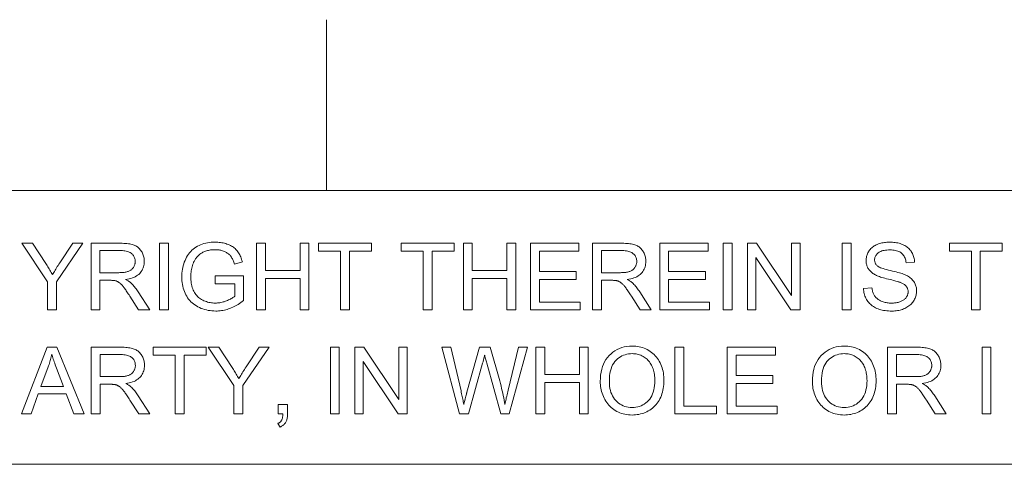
# Model space of a CAD drawing. Extents: x 1 to 211, y 3 to 294.
# Tile 22 of 30: x 47 to 76, y 281 to 294. Entities that reach past the tile are written whole.
import ezdxf

# ---------------------------------------------------------------- set-up
doc = ezdxf.new("R2010")
doc.units = 0

msp = doc.modelspace()

# ---------------------------------------------------------------- linework, layer by layer
at = {"color": 7, "lineweight": 13, "ltscale": 0.125}
msp.add_line((55.681492, 288.883942), (55.681492, 293.883942), dxfattribs=at)
at = {"color": 7, "lineweight": 13}
for p, q in [((5.716785, 288.883942), (205.716782, 288.883942)), ((205.810394, 280.871765), (5.716785, 280.871765))]:
    msp.add_line(p, q, dxfattribs=at)
for points in [[(47.51363, 285.390808), (47.51363, 286.216827), (46.762096, 287.34082), (47.076012, 287.34082), (47.460423, 286.752869), (47.48156, 286.719879), (47.502403, 286.68692), (47.522953, 286.653931), (47.543213, 286.620941), (47.563179, 286.587952), (47.582848, 286.554962), (47.60223, 286.521973), (47.621319, 286.488983), (47.640114, 286.455994), (47.658615, 286.423004), (47.676548, 286.453979), (47.695221, 286.485748), (47.714642, 286.51825), (47.734806, 286.551544), (47.755718, 286.585602), (47.77737, 286.620453), (47.79977, 286.656067), (47.822914, 286.692444), (47.846806, 286.729584), (47.871441, 286.767517), (48.249203, 287.34082), (48.549816, 287.34082), (47.771679, 286.216827), (47.771679, 285.390808)], [(48.785252, 285.390808), (48.785252, 287.34082), (49.649849, 287.34082), (49.700741, 287.340271), (49.749134, 287.338715), (49.795025, 287.33609), (49.838413, 287.332397), (49.879303, 287.327667), (49.91769, 287.321899), (49.953575, 287.315063), (49.986961, 287.30719), (50.017849, 287.298248), (50.046234, 287.288269), (50.072826, 287.276947), (50.098324, 287.264038), (50.12273, 287.249512), (50.146049, 287.233368), (50.168278, 287.215607), (50.189415, 287.196259), (50.209457, 287.175262), (50.228413, 287.15271), (50.246277, 287.12851), (50.26305, 287.102722), (50.278465, 287.075836), (50.292259, 287.048401), (50.304428, 287.020386), (50.314976, 286.991821), (50.323902, 286.962708), (50.331207, 286.933044), (50.336887, 286.902802), (50.340942, 286.872009), (50.34338, 286.840668), (50.344189, 286.808746), (50.342846, 286.767914), (50.338818, 286.728363), (50.332096, 286.690125), (50.322693, 286.653168), (50.310604, 286.617554), (50.295826, 286.583221), (50.278358, 286.550171), (50.258205, 286.518463), (50.235367, 286.488037), (50.209843, 286.458923), (50.181511, 286.431488), (50.150253, 286.406128), (50.11607, 286.382874), (50.078957, 286.361664), (50.038918, 286.342529), (49.995953, 286.32547), (49.950066, 286.310486), (49.901249, 286.297607), (49.849506, 286.286774), (49.794838, 286.278015), (49.814827, 286.268188), (49.833836, 286.258392), (49.85186, 286.248596), (49.8689, 286.238861), (49.884953, 286.229126), (49.900024, 286.219452), (49.914112, 286.209778), (49.927212, 286.200134), (49.939331, 286.190521), (49.950466, 286.180908), (49.972958, 286.159637), (49.995213, 286.137329), (50.017223, 286.113983), (50.039001, 286.08963), (50.060535, 286.064209), (50.081829, 286.03775), (50.102886, 286.010254), (50.123703, 285.98172), (50.144283, 285.952148), (50.164619, 285.921539), (50.503807, 285.390808), (50.179249, 285.390808), (49.9212, 285.796509), (49.898987, 285.83078), (49.877571, 285.863434), (49.856953, 285.89444), (49.837135, 285.923767), (49.818115, 285.951477), (49.799892, 285.977509), (49.782467, 286.001892), (49.765839, 286.024658), (49.750011, 286.045746), (49.734982, 286.065186), (49.720501, 286.083252), (49.706329, 286.100189), (49.692463, 286.116028), (49.678902, 286.130737), (49.665646, 286.144348), (49.652699, 286.15683), (49.640053, 286.168182), (49.627716, 286.178406), (49.615685, 286.187531), (49.603962, 286.195557), (49.592369, 286.202759), (49.580734, 286.209534), (49.569065, 286.215851), (49.557354, 286.221741), (49.545601, 286.227142), (49.53381, 286.232086), (49.521976, 286.236603), (49.510105, 286.240662), (49.498192, 286.244263), (49.48624, 286.247437), (49.476906, 286.249207), (49.46645, 286.250763), (49.454876, 286.252167), (49.442188, 286.253387), (49.428379, 286.254395), (49.413456, 286.255249), (49.397415, 286.25589), (49.380257, 286.256378), (49.36198, 286.256653), (49.342587, 286.256744), (49.043301, 286.256744), (49.043301, 285.390808)], [(50.79245, 285.390808), (50.79245, 287.34082), (51.050499, 287.34082), (51.050499, 285.390808)], [(52.417892, 286.15564), (52.417892, 286.38443), (53.243916, 286.385773), (53.243916, 285.66217), (53.205753, 285.632568), (53.167355, 285.604523), (53.128712, 285.577942), (53.089832, 285.552887), (53.050713, 285.529297), (53.011353, 285.507263), (52.971756, 285.486694), (52.931919, 285.467651), (52.891838, 285.450073), (52.851521, 285.434052), (52.810978, 285.419495), (52.770222, 285.406494), (52.729252, 285.39502), (52.688076, 285.385101), (52.646679, 285.376678), (52.605068, 285.369781), (52.563251, 285.364441), (52.521217, 285.360626), (52.478977, 285.358307), (52.436516, 285.357544), (52.379578, 285.358795), (52.323692, 285.362488), (52.268852, 285.368622), (52.215073, 285.377228), (52.162338, 285.388306), (52.110653, 285.401855), (52.06002, 285.417847), (52.010441, 285.43631), (51.96191, 285.457214), (51.914433, 285.480591), (51.868629, 285.506287), (51.825123, 285.53421), (51.783924, 285.564301), (51.745026, 285.596588), (51.708424, 285.631073), (51.674126, 285.667755), (51.642128, 285.706604), (51.612434, 285.747681), (51.585037, 285.790955), (51.559944, 285.836395), (51.537197, 285.883514), (51.51685, 285.931702), (51.498894, 285.980988), (51.483326, 286.031342), (51.470161, 286.082825), (51.459385, 286.135376), (51.451008, 286.189026), (51.445023, 286.243744), (51.441429, 286.299591), (51.440231, 286.356506), (51.441422, 286.413055), (51.444992, 286.468842), (51.450947, 286.523865), (51.459282, 286.578156), (51.469994, 286.631683), (51.483089, 286.684418), (51.498566, 286.73642), (51.516426, 286.787689), (51.536663, 286.838165), (51.55928, 286.887878), (51.584133, 286.935974), (51.61108, 286.981506), (51.64011, 287.024506), (51.671227, 287.064972), (51.704433, 287.102875), (51.739731, 287.138245), (51.777115, 287.171082), (51.816586, 287.201385), (51.858143, 287.229126), (51.901794, 287.254333), (51.947166, 287.2771), (51.993893, 287.297455), (52.041981, 287.315399), (52.091419, 287.330963), (52.14222, 287.344147), (52.194374, 287.354919), (52.247887, 287.363281), (52.302757, 287.369263), (52.358982, 287.372864), (52.416561, 287.374054), (52.458458, 287.373383), (52.499535, 287.371307), (52.53981, 287.367889), (52.579266, 287.363098), (52.617912, 287.356934), (52.65575, 287.349396), (52.692776, 287.340485), (52.728985, 287.330231), (52.764393, 287.318573), (52.798981, 287.305573), (52.832428, 287.291321), (52.864395, 287.276001), (52.89489, 287.259613), (52.923912, 287.242126), (52.95145, 287.223602), (52.977512, 287.203949), (53.002098, 287.183258), (53.025211, 287.161469), (53.046844, 287.138611), (53.067005, 287.114685), (53.08596, 287.089478), (53.103985, 287.062744), (53.121075, 287.034546), (53.137238, 287.004852), (53.15247, 286.973694), (53.166767, 286.94101), (53.180138, 286.90686), (53.19257, 286.871216), (53.204079, 286.834076), (53.214653, 286.795441), (52.981876, 286.731598), (52.972881, 286.760742), (52.963467, 286.788635), (52.953625, 286.815247), (52.943356, 286.840576), (52.932659, 286.864624), (52.921543, 286.88739), (52.909996, 286.908875), (52.898026, 286.929108), (52.885628, 286.948029), (52.872803, 286.965698), (52.859211, 286.982391), (52.844498, 286.998413), (52.828671, 287.013733), (52.811722, 287.028381), (52.793659, 287.042358), (52.774475, 287.055664), (52.754181, 287.068268), (52.732765, 287.0802), (52.710236, 287.091461), (52.686584, 287.102051), (52.662109, 287.111786), (52.637104, 287.120483), (52.611565, 287.128174), (52.585491, 287.134827), (52.558887, 287.140442), (52.531757, 287.14505), (52.504086, 287.148651), (52.475891, 287.151215), (52.447155, 287.15274), (52.417892, 287.153259), (52.382992, 287.15271), (52.349041, 287.151093), (52.316059, 287.148407), (52.284027, 287.144623), (52.252953, 287.139801), (52.222839, 287.13385), (52.193684, 287.126862), (52.165482, 287.118774), (52.138245, 287.109619), (52.111958, 287.099396), (52.086655, 287.088287), (52.062344, 287.076477), (52.039032, 287.063995), (52.016716, 287.050873), (51.995403, 287.037048), (51.975086, 287.022522), (51.955765, 287.007355), (51.937443, 286.991486), (51.920116, 286.974945), (51.90379, 286.957733), (51.888309, 286.940002), (51.873543, 286.921906), (51.859474, 286.903503), (51.846115, 286.884735), (51.833458, 286.865601), (51.821507, 286.846161), (51.810257, 286.826355), (51.799721, 286.806183), (51.789879, 286.785706), (51.78075, 286.764862), (51.766598, 286.728363), (51.753933, 286.691284), (51.742764, 286.653564), (51.733078, 286.615234), (51.724884, 286.576294), (51.718182, 286.536774), (51.712967, 286.496613), (51.70924, 286.455841), (51.707005, 286.414459), (51.706261, 286.372467), (51.707161, 286.321167), (51.709854, 286.271576), (51.71434, 286.223694), (51.720631, 286.177521), (51.72871, 286.133026), (51.738586, 286.09024), (51.750256, 286.049194), (51.763725, 286.009796), (51.778988, 285.972137), (51.796047, 285.936157), (51.814819, 285.901947), (51.835236, 285.869568), (51.857281, 285.838959), (51.880962, 285.810181), (51.906284, 285.783203), (51.933239, 285.758026), (51.961834, 285.73468), (51.992058, 285.713135), (52.023926, 285.69339), (52.057423, 285.675446), (52.091953, 285.659271), (52.126907, 285.644806), (52.162292, 285.63205), (52.198101, 285.620972), (52.234333, 285.611603), (52.270988, 285.603943), (52.308079, 285.597992), (52.345585, 285.59375), (52.383522, 285.591187), (52.421883, 285.590332), (52.455322, 285.590973), (52.488605, 285.592926), (52.521721, 285.59613), (52.554684, 285.600647), (52.587486, 285.606445), (52.620129, 285.613556), (52.652611, 285.621948), (52.684937, 285.631622), (52.717098, 285.642578), (52.7491, 285.654846), (52.780254, 285.667847), (52.80986, 285.681), (52.837929, 285.694336), (52.864449, 285.707825), (52.889431, 285.721527), (52.912868, 285.735382), (52.934761, 285.74939), (52.955112, 285.763611), (52.973923, 285.777954), (52.991188, 285.792511), (52.991188, 286.15564)], [(53.63232, 285.390808), (53.63232, 287.34082), (53.890369, 287.34082), (53.890369, 286.54007), (54.903942, 286.54007), (54.903942, 287.34082), (55.161991, 287.34082), (55.161991, 285.390808), (54.903942, 285.390808), (54.903942, 286.309937), (53.890369, 286.309937), (53.890369, 285.390808)], [(56.087776, 285.390808), (56.087776, 287.110687), (55.445313, 287.110687), (55.445313, 287.34082), (56.990948, 287.34082), (56.990948, 287.110687), (56.345825, 287.110687), (56.345825, 285.390808)], [(58.508648, 285.390808), (58.508648, 287.110687), (57.866188, 287.110687), (57.866188, 287.34082), (59.411823, 287.34082), (59.411823, 287.110687), (58.766701, 287.110687), (58.766701, 285.390808)], [(59.684502, 285.390808), (59.684502, 287.34082), (59.942551, 287.34082), (59.942551, 286.54007), (60.956127, 286.54007), (60.956127, 287.34082), (61.214176, 287.34082), (61.214176, 285.390808), (60.956127, 285.390808), (60.956127, 286.309937), (59.942551, 286.309937), (59.942551, 285.390808)], [(61.649136, 285.390808), (61.649136, 287.34082), (63.059093, 287.34082), (63.059093, 287.110687), (61.907185, 287.110687), (61.907185, 286.513458), (62.985935, 286.513458), (62.985935, 286.284668), (61.907185, 286.284668), (61.907185, 285.620911), (63.104317, 285.620911), (63.104317, 285.390808)], [(63.46479, 285.390808), (63.46479, 287.34082), (64.329391, 287.34082), (64.38028, 287.340271), (64.428665, 287.338715), (64.474564, 287.33609), (64.517952, 287.332397), (64.558838, 287.327667), (64.597229, 287.321899), (64.633118, 287.315063), (64.666504, 287.30719), (64.697388, 287.298248), (64.725769, 287.288269), (64.752357, 287.276947), (64.777863, 287.264038), (64.802269, 287.249512), (64.825584, 287.233368), (64.847809, 287.215607), (64.86895, 287.196259), (64.888992, 287.175262), (64.907951, 287.15271), (64.925812, 287.12851), (64.942581, 287.102722), (64.958, 287.075836), (64.971802, 287.048401), (64.983963, 287.020386), (64.994514, 286.991821), (65.003441, 286.962708), (65.010742, 286.933044), (65.016426, 286.902802), (65.020477, 286.872009), (65.022919, 286.840668), (65.023727, 286.808746), (65.022385, 286.767914), (65.018356, 286.728363), (65.011635, 286.690125), (65.002228, 286.653168), (64.990143, 286.617554), (64.975357, 286.583221), (64.957901, 286.550171), (64.937744, 286.518463), (64.914902, 286.488037), (64.889381, 286.458923), (64.861046, 286.431488), (64.829788, 286.406128), (64.795609, 286.382874), (64.758499, 286.361664), (64.71846, 286.342529), (64.675491, 286.32547), (64.629601, 286.310486), (64.58078, 286.297607), (64.529045, 286.286774), (64.474373, 286.278015), (64.49437, 286.268188), (64.513374, 286.258392), (64.531403, 286.248596), (64.548431, 286.238861), (64.564491, 286.229126), (64.579559, 286.219452), (64.593651, 286.209778), (64.60675, 286.200134), (64.618866, 286.190521), (64.630005, 286.180908), (64.652496, 286.159637), (64.674744, 286.137329), (64.696762, 286.113983), (64.718536, 286.08963), (64.740067, 286.064209), (64.761368, 286.03775), (64.782425, 286.010254), (64.803238, 285.98172), (64.823822, 285.952148), (64.844154, 285.921539), (65.183342, 285.390808), (64.858788, 285.390808), (64.600739, 285.796509), (64.578522, 285.83078), (64.557106, 285.863434), (64.536491, 285.89444), (64.516678, 285.923767), (64.49765, 285.951477), (64.479431, 285.977509), (64.462006, 286.001892), (64.445374, 286.024658), (64.42955, 286.045746), (64.41452, 286.065186), (64.40004, 286.083252), (64.385864, 286.100189), (64.371994, 286.116028), (64.358437, 286.130737), (64.345184, 286.144348), (64.33223, 286.15683), (64.319595, 286.168182), (64.307251, 286.178406), (64.295227, 286.187531), (64.283493, 286.195557), (64.271904, 286.202759), (64.260269, 286.209534), (64.248596, 286.215851), (64.236893, 286.221741), (64.225136, 286.227142), (64.213348, 286.232086), (64.201508, 286.236603), (64.189644, 286.240662), (64.177727, 286.244263), (64.165779, 286.247437), (64.156441, 286.249207), (64.145988, 286.250763), (64.134415, 286.252167), (64.121719, 286.253387), (64.107918, 286.254395), (64.092995, 286.255249), (64.07695, 286.25589), (64.059792, 286.256378), (64.041512, 286.256653), (64.022125, 286.256744), (63.722839, 286.256744), (63.722839, 285.390808)], [(65.433411, 285.390808), (65.433411, 287.34082), (66.843369, 287.34082), (66.843369, 287.110687), (65.69146, 287.110687), (65.69146, 286.513458), (66.77021, 286.513458), (66.77021, 286.284668), (65.69146, 286.284668), (65.69146, 285.620911), (66.888596, 285.620911), (66.888596, 285.390808)], [(67.288971, 285.390808), (67.288971, 287.34082), (67.54702, 287.34082), (67.54702, 285.390808)], [(67.999268, 285.390808), (67.999268, 287.34082), (68.263969, 287.34082), (69.288185, 285.809814), (69.288185, 287.34082), (69.535599, 287.34082), (69.535599, 285.390808), (69.270889, 285.390808), (68.246674, 286.923126), (68.246674, 285.390808)], [(70.769974, 285.390808), (70.769974, 287.34082), (71.028023, 287.34082), (71.028023, 285.390808)], [(71.395142, 286.017303), (71.638557, 286.038605), (71.642479, 286.009857), (71.647308, 285.982178), (71.653069, 285.955536), (71.659737, 285.929932), (71.667328, 285.905396), (71.675835, 285.881927), (71.685257, 285.859497), (71.695595, 285.838104), (71.706856, 285.81778), (71.719032, 285.798492), (71.732368, 285.78009), (71.747101, 285.762421), (71.763229, 285.745453), (71.780754, 285.729218), (71.799675, 285.713715), (71.819992, 285.698883), (71.841713, 285.684814), (71.864822, 285.671448), (71.889328, 285.658783), (71.91523, 285.646851), (71.942169, 285.635864), (71.969765, 285.626038), (71.998032, 285.61734), (72.026962, 285.609833), (72.056564, 285.603455), (72.086823, 285.598267), (72.117744, 285.594208), (72.149338, 285.591309), (72.181595, 285.589569), (72.214516, 285.588989), (72.243698, 285.589447), (72.272194, 285.590759), (72.299995, 285.592957), (72.327103, 285.596039), (72.353516, 285.599976), (72.379242, 285.604797), (72.404274, 285.610504), (72.428619, 285.617096), (72.452263, 285.624542), (72.475227, 285.632904), (72.497261, 285.641998), (72.518135, 285.651764), (72.537857, 285.66217), (72.556419, 285.673218), (72.573822, 285.684937), (72.590073, 285.697296), (72.605156, 285.710327), (72.619095, 285.723999), (72.631874, 285.738312), (72.643486, 285.753265), (72.653976, 285.768707), (72.663361, 285.784424), (72.671638, 285.800415), (72.678818, 285.816681), (72.684891, 285.833252), (72.689857, 285.850067), (72.693726, 285.867188), (72.69648, 285.884583), (72.698143, 285.902252), (72.698692, 285.920197), (72.698158, 285.938324), (72.696564, 285.955994), (72.693901, 285.973175), (72.690178, 285.989899), (72.685387, 286.006165), (72.679535, 286.021973), (72.672615, 286.037292), (72.664635, 286.052155), (72.655594, 286.066559), (72.645485, 286.080505), (72.634155, 286.093964), (72.621437, 286.107025), (72.607338, 286.119629), (72.59185, 286.131775), (72.574989, 286.143494), (72.55674, 286.154785), (72.537102, 286.165649), (72.516083, 286.176056), (72.493683, 286.186005), (72.469902, 286.195557), (72.452309, 286.201996), (72.430901, 286.209137), (72.405701, 286.216949), (72.376694, 286.225464), (72.343872, 286.234619), (72.307251, 286.244476), (72.26683, 286.255005), (72.222603, 286.266205), (72.174568, 286.278076), (72.122734, 286.290649), (72.070602, 286.303497), (72.021698, 286.316162), (71.976006, 286.328705), (71.93354, 286.341095), (71.894279, 286.353333), (71.858246, 286.365448), (71.825432, 286.37738), (71.795837, 286.389191), (71.769463, 286.400848), (71.7463, 286.412354), (71.719078, 286.427338), (71.693283, 286.443024), (71.668907, 286.459442), (71.645958, 286.476532), (71.624428, 286.494324), (71.604324, 286.512848), (71.58564, 286.532043), (71.568382, 286.551971), (71.552551, 286.572601), (71.538132, 286.593933), (71.525116, 286.615875), (71.513474, 286.638336), (71.503197, 286.661316), (71.494293, 286.684814), (71.486755, 286.708832), (71.480591, 286.733368), (71.4758, 286.758423), (71.472374, 286.783966), (71.470314, 286.810059), (71.469635, 286.83667), (71.470467, 286.866028), (71.472984, 286.894958), (71.477173, 286.923523), (71.48304, 286.951721), (71.490585, 286.979492), (71.499802, 287.006927), (71.510696, 287.033936), (71.523262, 287.060577), (71.537514, 287.086823), (71.553429, 287.112701), (71.570961, 287.137726), (71.590034, 287.16156), (71.610657, 287.184143), (71.632813, 287.205475), (71.656517, 287.225586), (71.681763, 287.244446), (71.708557, 287.262085), (71.736885, 287.278473), (71.766762, 287.29364), (71.79818, 287.307556), (71.830727, 287.32019), (71.863998, 287.331482), (71.89798, 287.341461), (71.932686, 287.350128), (71.968109, 287.357422), (72.00425, 287.363434), (72.0411, 287.368073), (72.078682, 287.371399), (72.116982, 287.373383), (72.155991, 287.374054), (72.198837, 287.373352), (72.240669, 287.371277), (72.281471, 287.367767), (72.321243, 287.362885), (72.360001, 287.356598), (72.397728, 287.348907), (72.434441, 287.339844), (72.470116, 287.329376), (72.504776, 287.317505), (72.538406, 287.30423), (72.570763, 287.289612), (72.601593, 287.273651), (72.630882, 287.256409), (72.658653, 287.237823), (72.684891, 287.217926), (72.709595, 287.196716), (72.732773, 287.174194), (72.754425, 287.15036), (72.774544, 287.125183), (72.793129, 287.098724), (72.810135, 287.071228), (72.825478, 287.042999), (72.83918, 287.014069), (72.851234, 286.984436), (72.861633, 286.954071), (72.870384, 286.922974), (72.877495, 286.891174), (72.882942, 286.858643), (72.886749, 286.825409), (72.888901, 286.791443), (72.641495, 286.772827), (72.636551, 286.808899), (72.629707, 286.84317), (72.620964, 286.875641), (72.610313, 286.906281), (72.597763, 286.93512), (72.583313, 286.962128), (72.566956, 286.987366), (72.548698, 287.010773), (72.528549, 287.032379), (72.506485, 287.052155), (72.482376, 287.070099), (72.45607, 287.086151), (72.427574, 287.100342), (72.396881, 287.11261), (72.363991, 287.122986), (72.328911, 287.1315), (72.291634, 287.138092), (72.252159, 287.142822), (72.210495, 287.14566), (72.166634, 287.146606), (72.121078, 287.145752), (72.078072, 287.143188), (72.037598, 287.138885), (71.999672, 287.132874), (71.964279, 287.125153), (71.931435, 287.115723), (71.901123, 287.104553), (71.87336, 287.091705), (71.848129, 287.077118), (71.825447, 287.060822), (71.805099, 287.043304), (71.786896, 287.025085), (71.770836, 287.006165), (71.75692, 286.986542), (71.74514, 286.966217), (71.735504, 286.94516), (71.728012, 286.923431), (71.722649, 286.90097), (71.719437, 286.877838), (71.718369, 286.853973), (71.719131, 286.833344), (71.721405, 286.813416), (71.725189, 286.794281), (71.730499, 286.775879), (71.737328, 286.758209), (71.745667, 286.741272), (71.755524, 286.725098), (71.766891, 286.709686), (71.779785, 286.695007), (71.794189, 286.681061), (71.811485, 286.66745), (71.833588, 286.653778), (71.860489, 286.640045), (71.892197, 286.626251), (71.928703, 286.612396), (71.970009, 286.59845), (72.016113, 286.584442), (72.067032, 286.570374), (72.122742, 286.556244), (72.183258, 286.542053), (72.244202, 286.528015), (72.301186, 286.514313), (72.354225, 286.500977), (72.40332, 286.488007), (72.448456, 286.475372), (72.489647, 286.463135), (72.526886, 286.451233), (72.560165, 286.439697), (72.5895, 286.428497), (72.614891, 286.417694), (72.648048, 286.401581), (72.679428, 286.384613), (72.709023, 286.366821), (72.736839, 286.348206), (72.762871, 286.328735), (72.787117, 286.308411), (72.809586, 286.287292), (72.830269, 286.265289), (72.849167, 286.242493), (72.866287, 286.218842), (72.881706, 286.194397), (72.8955, 286.16922), (72.907669, 286.143311), (72.918221, 286.116669), (72.927147, 286.089294), (72.934441, 286.061218), (72.940132, 286.032379), (72.944183, 286.002808), (72.946617, 285.972504), (72.947426, 285.941498), (72.946533, 285.910553), (72.943863, 285.879944), (72.939407, 285.849731), (72.933174, 285.819855), (72.925148, 285.790344), (72.915344, 285.7612), (72.903763, 285.732422), (72.890396, 285.703979), (72.875244, 285.675903), (72.858307, 285.648193), (72.839706, 285.621277), (72.81955, 285.595581), (72.797836, 285.571106), (72.774559, 285.547852), (72.749733, 285.525818), (72.723351, 285.505005), (72.695412, 285.485443), (72.665916, 285.467072), (72.634865, 285.449951), (72.602257, 285.434052), (72.568451, 285.419495), (72.533806, 285.406494), (72.498322, 285.39502), (72.462006, 285.385101), (72.424843, 285.376678), (72.386848, 285.369781), (72.348015, 285.364441), (72.308342, 285.360626), (72.267838, 285.358307), (72.226486, 285.357544), (72.1744, 285.358337), (72.124039, 285.360626), (72.075394, 285.364502), (72.028458, 285.369904), (71.983238, 285.376831), (71.939735, 285.385315), (71.897949, 285.395355), (71.857872, 285.406921), (71.819527, 285.420044), (71.782883, 285.434692), (71.747871, 285.450897), (71.714409, 285.468689), (71.68248, 285.488007), (71.6521, 285.508881), (71.62326, 285.531311), (71.59597, 285.555298), (71.570221, 285.580841), (71.546013, 285.607941), (71.523338, 285.636597), (71.50222, 285.666809), (71.482834, 285.698212), (71.465378, 285.730408), (71.449844, 285.763428), (71.436241, 285.797272), (71.424576, 285.831909), (71.414833, 285.867371), (71.407013, 285.903656), (71.401131, 285.940704), (71.397171, 285.978607)], [(74.552917, 285.390808), (74.552917, 287.110687), (73.910454, 287.110687), (73.910454, 287.34082), (75.456093, 287.34082), (75.456093, 287.110687), (74.810966, 287.110687), (74.810966, 285.390808)], [(49.043301, 286.480194), (49.597973, 286.480194), (49.632584, 286.48056), (49.665653, 286.481659), (49.697178, 286.48349), (49.727161, 286.486053), (49.755596, 286.489349), (49.782494, 286.493378), (49.807846, 286.498138), (49.831654, 286.503601), (49.85392, 286.509827), (49.874645, 286.516785), (49.894119, 286.524536), (49.912636, 286.533173), (49.930191, 286.542664), (49.946793, 286.55307), (49.962437, 286.564331), (49.977119, 286.576477), (49.990849, 286.589508), (50.00362, 286.603394), (50.01543, 286.618164), (50.026283, 286.63382), (50.03614, 286.650055), (50.044956, 286.666595), (50.052742, 286.68338), (50.059486, 286.700439), (50.065189, 286.717804), (50.069859, 286.735443), (50.07349, 286.753326), (50.076084, 286.771545), (50.077641, 286.790009), (50.078159, 286.808746), (50.077152, 286.835938), (50.074142, 286.862122), (50.069122, 286.887329), (50.062092, 286.91153), (50.053051, 286.934784), (50.042007, 286.957031), (50.02895, 286.978302), (50.013885, 286.998596), (49.996815, 287.017883), (49.977734, 287.036194), (49.956482, 287.053131), (49.932907, 287.068298), (49.907001, 287.081665), (49.878769, 287.093231), (49.848209, 287.103058), (49.815323, 287.111053), (49.780106, 287.11731), (49.742561, 287.121765), (49.70269, 287.12442), (49.660492, 287.125336), (49.043301, 287.125336)], [(63.722839, 286.480194), (64.277512, 286.480194), (64.312119, 286.48056), (64.345184, 286.481659), (64.376709, 286.48349), (64.406693, 286.486053), (64.435135, 286.489349), (64.462029, 286.493378), (64.487381, 286.498138), (64.511192, 286.503601), (64.533463, 286.509827), (64.554184, 286.516785), (64.573654, 286.524536), (64.592171, 286.533173), (64.609726, 286.542664), (64.626328, 286.55307), (64.641968, 286.564331), (64.656654, 286.576477), (64.67038, 286.589508), (64.683151, 286.603394), (64.694962, 286.618164), (64.705818, 286.63382), (64.715675, 286.650055), (64.724487, 286.666595), (64.732277, 286.68338), (64.739021, 286.700439), (64.74472, 286.717804), (64.749397, 286.735443), (64.753021, 286.753326), (64.755623, 286.771545), (64.757172, 286.790009), (64.75769, 286.808746), (64.756691, 286.835938), (64.753677, 286.862122), (64.748657, 286.887329), (64.741631, 286.91153), (64.73259, 286.934784), (64.721542, 286.957031), (64.708481, 286.978302), (64.69342, 286.998596), (64.676346, 287.017883), (64.657272, 287.036194), (64.636017, 287.053131), (64.612442, 287.068298), (64.586533, 287.081665), (64.558304, 287.093231), (64.52774, 287.103058), (64.494858, 287.111053), (64.459641, 287.11731), (64.422096, 287.121765), (64.382233, 287.12442), (64.340027, 287.125336), (63.722839, 287.125336)], [(46.755444, 282.347412), (47.504318, 284.297424), (47.782318, 284.297424), (48.58041, 282.347412), (48.286446, 282.347412), (48.05899, 282.937988), (47.24361, 282.937988), (47.029453, 282.347412)], [(48.790573, 282.347412), (48.790573, 284.297424), (49.65517, 284.297424), (49.706062, 284.296875), (49.754456, 284.295319), (49.800343, 284.292694), (49.843731, 284.289001), (49.884621, 284.284271), (49.923008, 284.278503), (49.958897, 284.271667), (49.992283, 284.263794), (50.02317, 284.254852), (50.051556, 284.244873), (50.078144, 284.233551), (50.103645, 284.220642), (50.128052, 284.206116), (50.151367, 284.189972), (50.173595, 284.172211), (50.194733, 284.152863), (50.214779, 284.131866), (50.233734, 284.109314), (50.251598, 284.085114), (50.268372, 284.059326), (50.283787, 284.03244), (50.297581, 284.005005), (50.30975, 283.97699), (50.320297, 283.948425), (50.329224, 283.919312), (50.336529, 283.889648), (50.342205, 283.859406), (50.346264, 283.828613), (50.348698, 283.797272), (50.34951, 283.76535), (50.348167, 283.724518), (50.344135, 283.684967), (50.337418, 283.646729), (50.328014, 283.609772), (50.315922, 283.574158), (50.301147, 283.539825), (50.28368, 283.506775), (50.263527, 283.475067), (50.240688, 283.444641), (50.215164, 283.415527), (50.186832, 283.388092), (50.155571, 283.362732), (50.121387, 283.339478), (50.084278, 283.318268), (50.044239, 283.299133), (50.001274, 283.282074), (49.955383, 283.26709), (49.90657, 283.254211), (49.854824, 283.243378), (49.800156, 283.234619), (49.820148, 283.224792), (49.839157, 283.214996), (49.857182, 283.2052), (49.874218, 283.195465), (49.890274, 283.18573), (49.905346, 283.176056), (49.919434, 283.166382), (49.932533, 283.156738), (49.944653, 283.147125), (49.955784, 283.137512), (49.978279, 283.116241), (50.00053, 283.093933), (50.022545, 283.070587), (50.044319, 283.046234), (50.065853, 283.020813), (50.087151, 282.994354), (50.108208, 282.966858), (50.129025, 282.938324), (50.149601, 282.908752), (50.169937, 282.878143), (50.509129, 282.347412), (50.18457, 282.347412), (49.926521, 282.753113), (49.904308, 282.787384), (49.882893, 282.820038), (49.862274, 282.851044), (49.842457, 282.880371), (49.823437, 282.908081), (49.805214, 282.934113), (49.787785, 282.958496), (49.77116, 282.981262), (49.755333, 283.00235), (49.740299, 283.02179), (49.725822, 283.039856), (49.711651, 283.056793), (49.697784, 283.072632), (49.684219, 283.087341), (49.670967, 283.100952), (49.65802, 283.113434), (49.645374, 283.124786), (49.633038, 283.13501), (49.621006, 283.144135), (49.60928, 283.152161), (49.597691, 283.159363), (49.586056, 283.166138), (49.574387, 283.172455), (49.562675, 283.178345), (49.550919, 283.183746), (49.539127, 283.18869), (49.527298, 283.193207), (49.515423, 283.197266), (49.503513, 283.200867), (49.491562, 283.204041), (49.482227, 283.205811), (49.471767, 283.207367), (49.460197, 283.208771), (49.44751, 283.209991), (49.433701, 283.210999), (49.418777, 283.211853), (49.402737, 283.212494), (49.385578, 283.212982), (49.367298, 283.213257), (49.347908, 283.213348), (49.048622, 283.213348), (49.048622, 282.347412)], [(51.250019, 282.347412), (51.250019, 284.067291), (50.607559, 284.067291), (50.607559, 284.297424), (52.153194, 284.297424), (52.153194, 284.067291), (51.508072, 284.067291), (51.508072, 282.347412)], [(52.967243, 282.347412), (52.967243, 283.173431), (52.21571, 284.297424), (52.529625, 284.297424), (52.91404, 283.709473), (52.935177, 283.676483), (52.956017, 283.643524), (52.97657, 283.610535), (52.996826, 283.577545), (53.016792, 283.544556), (53.036465, 283.511566), (53.055843, 283.478577), (53.074936, 283.445587), (53.093727, 283.412598), (53.112232, 283.379608), (53.130161, 283.410583), (53.148834, 283.442352), (53.168259, 283.474854), (53.188423, 283.508148), (53.209332, 283.542206), (53.230988, 283.577057), (53.253387, 283.612671), (53.276531, 283.649048), (53.300423, 283.686188), (53.325054, 283.724121), (53.702816, 284.297424), (54.003433, 284.297424), (53.225292, 283.173431), (53.225292, 282.347412)], [(55.792484, 282.347412), (55.792484, 284.297424), (56.050533, 284.297424), (56.050533, 282.347412)], [(56.502785, 282.347412), (56.502785, 284.297424), (56.767483, 284.297424), (57.791698, 282.766418), (57.791698, 284.297424), (58.039108, 284.297424), (58.039108, 282.347412), (57.774406, 282.347412), (56.750191, 283.87973), (56.750191, 282.347412)], [(59.57011, 282.347412), (59.052681, 284.297424), (59.317383, 284.297424), (59.614006, 283.019135), (59.623451, 282.979004), (59.632626, 282.938904), (59.641537, 282.898865), (59.650185, 282.858887), (59.658566, 282.818939), (59.666679, 282.779083), (59.674526, 282.739258), (59.682106, 282.699463), (59.689423, 282.65976), (59.696472, 282.620087), (59.710758, 282.679962), (59.72382, 282.734528), (59.735661, 282.783813), (59.746277, 282.82782), (59.755665, 282.866516), (59.763832, 282.899902), (59.770775, 282.928009), (59.776497, 282.950836), (59.780991, 282.968353), (59.784264, 282.98056), (60.155376, 284.297424), (60.466629, 284.297424), (60.745964, 283.310455), (60.766392, 283.237457), (60.785652, 283.165344), (60.803745, 283.094116), (60.820663, 283.023773), (60.836411, 282.954285), (60.85099, 282.885712), (60.864399, 282.817993), (60.876633, 282.751129), (60.887703, 282.685181), (60.897598, 282.620087), (60.905273, 282.657623), (60.913399, 282.696228), (60.921978, 282.735931), (60.931015, 282.776733), (60.940498, 282.818604), (60.950432, 282.861603), (60.960823, 282.90567), (60.971661, 282.950836), (60.982956, 282.99707), (60.994701, 283.044403), (61.300636, 284.297424), (61.560013, 284.297424), (61.025295, 282.347412), (60.776554, 282.347412), (60.36554, 283.833191), (60.355591, 283.868988), (60.346493, 283.901947), (60.338245, 283.932007), (60.330853, 283.959167), (60.324306, 283.98349), (60.318611, 284.004944), (60.313766, 284.023499), (60.309776, 284.039215), (60.306637, 284.052032), (60.304352, 284.061981), (60.298275, 284.035492), (60.292278, 284.009827), (60.286354, 283.984955), (60.280514, 283.960876), (60.274757, 283.937592), (60.269077, 283.915131), (60.263477, 283.893433), (60.257957, 283.872559), (60.252518, 283.852478), (60.247154, 283.833191), (59.833481, 282.347412)], [(61.80875, 282.347412), (61.80875, 284.297424), (62.066803, 284.297424), (62.066803, 283.496674), (63.080376, 283.496674), (63.080376, 284.297424), (63.338425, 284.297424), (63.338425, 282.347412), (63.080376, 282.347412), (63.080376, 283.266541), (62.066803, 283.266541), (62.066803, 282.347412)], [(63.689583, 283.29715), (63.692192, 283.39212), (63.700012, 283.48291), (63.713047, 283.569458), (63.731297, 283.651825), (63.754761, 283.72995), (63.78344, 283.803833), (63.817329, 283.873535), (63.856441, 283.939026), (63.900761, 284.000275), (63.950294, 284.057312), (64.003952, 284.109497), (64.060638, 284.156189), (64.120361, 284.197418), (64.183121, 284.233124), (64.248917, 284.263336), (64.317734, 284.288055), (64.389587, 284.307281), (64.464478, 284.321014), (64.542397, 284.329254), (64.623352, 284.332001), (64.676819, 284.330719), (64.729233, 284.326843), (64.780571, 284.320374), (64.830856, 284.31134), (64.880066, 284.299744), (64.928223, 284.285553), (64.975311, 284.268768), (65.021332, 284.24942), (65.066284, 284.227478), (65.110184, 284.202972), (65.152512, 284.176147), (65.192787, 284.147278), (65.230995, 284.116394), (65.267143, 284.083466), (65.301224, 284.048523), (65.333252, 284.011505), (65.363213, 283.972473), (65.391113, 283.931396), (65.416946, 283.888306), (65.440727, 283.84317), (65.462341, 283.796387), (65.481674, 283.748383), (65.498734, 283.699127), (65.513512, 283.648651), (65.526024, 283.596924), (65.536255, 283.543976), (65.54422, 283.489777), (65.549904, 283.434326), (65.553314, 283.377655), (65.554459, 283.319763), (65.553261, 283.261047), (65.549667, 283.203613), (65.543678, 283.1474), (65.535301, 283.092468), (65.524521, 283.038757), (65.51136, 282.986298), (65.495789, 282.93512), (65.477837, 282.885162), (65.457489, 282.836456), (65.434738, 282.789032), (65.409805, 282.743347), (65.382866, 282.699921), (65.353935, 282.658783), (65.323013, 282.619934), (65.290085, 282.583344), (65.255173, 282.549042), (65.218262, 282.516998), (65.179352, 282.487244), (65.138451, 282.459747), (65.095551, 282.43454), (65.051315, 282.411652), (65.006378, 282.391205), (64.960754, 282.373138), (64.914444, 282.357483), (64.867432, 282.344238), (64.819733, 282.333405), (64.771347, 282.324982), (64.72226, 282.31897), (64.672485, 282.315369), (64.622025, 282.314148), (64.567535, 282.315491), (64.514221, 282.319489), (64.462082, 282.326141), (64.411118, 282.335449), (64.361313, 282.347412), (64.312683, 282.36203), (64.265221, 282.379333), (64.218933, 282.399292), (64.173813, 282.421906), (64.129868, 282.447174), (64.087555, 282.474762), (64.047348, 282.504272), (64.009232, 282.535736), (63.973225, 282.569122), (63.93932, 282.604462), (63.907516, 282.641754), (63.877815, 282.680969), (63.850216, 282.722137), (63.824715, 282.765259), (63.801315, 282.810303), (63.780087, 282.856598), (63.761097, 282.903412), (63.744335, 282.950775), (63.729805, 282.998657), (63.717518, 283.047058), (63.707462, 283.096008), (63.699638, 283.145508), (63.694054, 283.195526), (63.690701, 283.246063)], [(65.87635, 282.347412), (65.87635, 284.297424), (66.134399, 284.297424), (66.134399, 282.577515), (67.094772, 282.577515), (67.094772, 282.347412)], [(67.407349, 282.347412), (67.407349, 284.297424), (68.817314, 284.297424), (68.817314, 284.067291), (67.665405, 284.067291), (67.665405, 283.470062), (68.744156, 283.470062), (68.744156, 283.241272), (67.665405, 283.241272), (67.665405, 282.577515), (68.862534, 282.577515), (68.862534, 282.347412)], [(69.8974, 283.29715), (69.900002, 283.39212), (69.907822, 283.48291), (69.92086, 283.569458), (69.939102, 283.651825), (69.96257, 283.72995), (69.991249, 283.803833), (70.025146, 283.873535), (70.064255, 283.939026), (70.108566, 284.000275), (70.158104, 284.057312), (70.211761, 284.109497), (70.268456, 284.156189), (70.328171, 284.197418), (70.39093, 284.233124), (70.456726, 284.263336), (70.525543, 284.288055), (70.597397, 284.307281), (70.672287, 284.321014), (70.750206, 284.329254), (70.831161, 284.332001), (70.884628, 284.330719), (70.937042, 284.326843), (70.988388, 284.320374), (71.038666, 284.31134), (71.087875, 284.299744), (71.136032, 284.285553), (71.183121, 284.268768), (71.229141, 284.24942), (71.274101, 284.227478), (71.317993, 284.202972), (71.360329, 284.176147), (71.400597, 284.147278), (71.438805, 284.116394), (71.474953, 284.083466), (71.509041, 284.048523), (71.541061, 284.011505), (71.571022, 283.972473), (71.598923, 283.931396), (71.624763, 283.888306), (71.648537, 283.84317), (71.670143, 283.796387), (71.689484, 283.748383), (71.706535, 283.699127), (71.721321, 283.648651), (71.733833, 283.596924), (71.744072, 283.543976), (71.752029, 283.489777), (71.757713, 283.434326), (71.761124, 283.377655), (71.762268, 283.319763), (71.76107, 283.261047), (71.757477, 283.203613), (71.751488, 283.1474), (71.743111, 283.092468), (71.732338, 283.038757), (71.71917, 282.986298), (71.703606, 282.93512), (71.685646, 282.885162), (71.665298, 282.836456), (71.642555, 282.789032), (71.617615, 282.743347), (71.590675, 282.699921), (71.561745, 282.658783), (71.530815, 282.619934), (71.497894, 282.583344), (71.462982, 282.549042), (71.426071, 282.516998), (71.387161, 282.487244), (71.34626, 282.459747), (71.30336, 282.43454), (71.259117, 282.411652), (71.214188, 282.391205), (71.168564, 282.373138), (71.122253, 282.357483), (71.075241, 282.344238), (71.027542, 282.333405), (70.979156, 282.324982), (70.930069, 282.31897), (70.880295, 282.315369), (70.829834, 282.314148), (70.775345, 282.315491), (70.722031, 282.319489), (70.669891, 282.326141), (70.618927, 282.335449), (70.569122, 282.347412), (70.520493, 282.36203), (70.473038, 282.379333), (70.426743, 282.399292), (70.381622, 282.421906), (70.337677, 282.447174), (70.295364, 282.474762), (70.255157, 282.504272), (70.217041, 282.535736), (70.18103, 282.569122), (70.147125, 282.604462), (70.115326, 282.641754), (70.085625, 282.680969), (70.058029, 282.722137), (70.032524, 282.765259), (70.009125, 282.810303), (69.9879, 282.856598), (69.968903, 282.903412), (69.952148, 282.950775), (69.937614, 282.998657), (69.925323, 283.047058), (69.915268, 283.096008), (69.907448, 283.145508), (69.901863, 283.195526), (69.898514, 283.246063)], [(72.098793, 282.347412), (72.098793, 284.297424), (72.963394, 284.297424), (73.014282, 284.296875), (73.062675, 284.295319), (73.108566, 284.292694), (73.151955, 284.289001), (73.192841, 284.284271), (73.231232, 284.278503), (73.26712, 284.271667), (73.300507, 284.263794), (73.33139, 284.254852), (73.359772, 284.244873), (73.38636, 284.233551), (73.411865, 284.220642), (73.436272, 284.206116), (73.459587, 284.189972), (73.481819, 284.172211), (73.502953, 284.152863), (73.523003, 284.131866), (73.541954, 284.109314), (73.559814, 284.085114), (73.576591, 284.059326), (73.592003, 284.03244), (73.605804, 284.005005), (73.617973, 283.97699), (73.628517, 283.948425), (73.637444, 283.919312), (73.644745, 283.889648), (73.650429, 283.859406), (73.65448, 283.828613), (73.656921, 283.797272), (73.65773, 283.76535), (73.65638, 283.724518), (73.652359, 283.684967), (73.645638, 283.646729), (73.63623, 283.609772), (73.624146, 283.574158), (73.609367, 283.539825), (73.591904, 283.506775), (73.571747, 283.475067), (73.548912, 283.444641), (73.523384, 283.415527), (73.495049, 283.388092), (73.463791, 283.362732), (73.429611, 283.339478), (73.392502, 283.318268), (73.352463, 283.299133), (73.309494, 283.282074), (73.263603, 283.26709), (73.21479, 283.254211), (73.163048, 283.243378), (73.108376, 283.234619), (73.128372, 283.224792), (73.147377, 283.214996), (73.165405, 283.2052), (73.182442, 283.195465), (73.198494, 283.18573), (73.213562, 283.176056), (73.227654, 283.166382), (73.240753, 283.156738), (73.252869, 283.147125), (73.264008, 283.137512), (73.286499, 283.116241), (73.308754, 283.093933), (73.330765, 283.070587), (73.352539, 283.046234), (73.374077, 283.020813), (73.39537, 282.994354), (73.416428, 282.966858), (73.437241, 282.938324), (73.457825, 282.908752), (73.478157, 282.878143), (73.817345, 282.347412), (73.49279, 282.347412), (73.234741, 282.753113), (73.212532, 282.787384), (73.191109, 282.820038), (73.170494, 282.851044), (73.150673, 282.880371), (73.131653, 282.908081), (73.113434, 282.934113), (73.096008, 282.958496), (73.079376, 282.981262), (73.063553, 283.00235), (73.048523, 283.02179), (73.034042, 283.039856), (73.019867, 283.056793), (73.006004, 283.072632), (72.992439, 283.087341), (72.979187, 283.100952), (72.96624, 283.113434), (72.953598, 283.124786), (72.941254, 283.13501), (72.92923, 283.144135), (72.917503, 283.152161), (72.905907, 283.159363), (72.894272, 283.166138), (72.882607, 283.172455), (72.870895, 283.178345), (72.859138, 283.183746), (72.847351, 283.18869), (72.835518, 283.193207), (72.823647, 283.197266), (72.811729, 283.200867), (72.799782, 283.204041), (72.790443, 283.205811), (72.779991, 283.207367), (72.768417, 283.208771), (72.75573, 283.209991), (72.74192, 283.210999), (72.726997, 283.211853), (72.710953, 283.212494), (72.693794, 283.212982), (72.675514, 283.213257), (72.656128, 283.213348), (72.356842, 283.213348), (72.356842, 282.347412)], [(74.862846, 282.347412), (74.862846, 284.297424), (75.120895, 284.297424), (75.120895, 282.347412)], [(47.318096, 283.148163), (47.979183, 283.148163), (47.775669, 283.688202), (47.757526, 283.736542), (47.740341, 283.783112), (47.724113, 283.827942), (47.708843, 283.871033), (47.69453, 283.912323), (47.681175, 283.951904), (47.668777, 283.989685), (47.657337, 284.025757), (47.646858, 284.060028), (47.637333, 284.09256), (47.629578, 284.055084), (47.621212, 284.01767), (47.612236, 283.980286), (47.602642, 283.942963), (47.592442, 283.90567), (47.581627, 283.868469), (47.570198, 283.831299), (47.558163, 283.794189), (47.545513, 283.757141), (47.532253, 283.720123)], [(49.048622, 283.436798), (49.603294, 283.436798), (49.637905, 283.437164), (49.670975, 283.438263), (49.702499, 283.440094), (49.732479, 283.442657), (49.760918, 283.445953), (49.787815, 283.449982), (49.813164, 283.454742), (49.836975, 283.460205), (49.859241, 283.466431), (49.879967, 283.473389), (49.899441, 283.48114), (49.917957, 283.489777), (49.935513, 283.499268), (49.952114, 283.509674), (49.967754, 283.520935), (49.982441, 283.533081), (49.996166, 283.546112), (50.008938, 283.559998), (50.020748, 283.574768), (50.031605, 283.590424), (50.041462, 283.606659), (50.050278, 283.623199), (50.05806, 283.639984), (50.064804, 283.657043), (50.070511, 283.674408), (50.07518, 283.692047), (50.078812, 283.70993), (50.081402, 283.728149), (50.082958, 283.746613), (50.083481, 283.76535), (50.082474, 283.792542), (50.079464, 283.818726), (50.07444, 283.843933), (50.06741, 283.868134), (50.058372, 283.891388), (50.047325, 283.913635), (50.034267, 283.934906), (50.019207, 283.9552), (50.002136, 283.974487), (49.983051, 283.992798), (49.961803, 284.009735), (49.938229, 284.024902), (49.912323, 284.038269), (49.88409, 284.049835), (49.853531, 284.059662), (49.820641, 284.067657), (49.785427, 284.073914), (49.747883, 284.078369), (49.708012, 284.081024), (49.665813, 284.08194), (49.048622, 284.08194)], [(63.955616, 283.293152), (63.957512, 283.224152), (63.963196, 283.158142), (63.972672, 283.095123), (63.985943, 283.035095), (64.003006, 282.978058), (64.023849, 282.924042), (64.048492, 282.872986), (64.07692, 282.824951), (64.109146, 282.779877), (64.145157, 282.737823), (64.184036, 282.69928), (64.224838, 282.664795), (64.267563, 282.634369), (64.312225, 282.608002), (64.35881, 282.585663), (64.407333, 282.567413), (64.457779, 282.553223), (64.510147, 282.543091), (64.564461, 282.536987), (64.620689, 282.534973), (64.677917, 282.537018), (64.733086, 282.543152), (64.786194, 282.553406), (64.837234, 282.567749), (64.886215, 282.586182), (64.933136, 282.608704), (64.977997, 282.635345), (65.020798, 282.666077), (65.061539, 282.700897), (65.100204, 282.739807), (65.135971, 282.782501), (65.167969, 282.828613), (65.196198, 282.878143), (65.220665, 282.931122), (65.241371, 282.987549), (65.258308, 283.047394), (65.271484, 283.110657), (65.280899, 283.177368), (65.286545, 283.247498), (65.288422, 283.321075), (65.287621, 283.368103), (65.285202, 283.41391), (65.281181, 283.458496), (65.275551, 283.501862), (65.268311, 283.544037), (65.259453, 283.585022), (65.248993, 283.624756), (65.236923, 283.6633), (65.223244, 283.700623), (65.207947, 283.736755), (65.191116, 283.771484), (65.172775, 283.804596), (65.152962, 283.836121), (65.131653, 283.866058), (65.108856, 283.894379), (65.084564, 283.921112), (65.058792, 283.946259), (65.031517, 283.969788), (65.002762, 283.99173), (64.972519, 284.012085), (64.941139, 284.03067), (64.909012, 284.047302), (64.876129, 284.061951), (64.842476, 284.074677), (64.808075, 284.085419), (64.772919, 284.094208), (64.736984, 284.101074), (64.70031, 284.105957), (64.662872, 284.108887), (64.62468, 284.109863), (64.570641, 284.107971), (64.518127, 284.102325), (64.467155, 284.092926), (64.417709, 284.079742), (64.369789, 284.062805), (64.323402, 284.042114), (64.278534, 284.017639), (64.235214, 283.98941), (64.193405, 283.957397), (64.153137, 283.921631), (64.115616, 283.88147), (64.082031, 283.836273), (64.052399, 283.786041), (64.026726, 283.730743), (64.004997, 283.67041), (63.987221, 283.605042), (63.973389, 283.534637), (63.963516, 283.459167), (63.957588, 283.378693)], [(70.163422, 283.293152), (70.165321, 283.224152), (70.171005, 283.158142), (70.180481, 283.095123), (70.193756, 283.035095), (70.210815, 282.978058), (70.231659, 282.924042), (70.256302, 282.872986), (70.284729, 282.824951), (70.316956, 282.779877), (70.352966, 282.737823), (70.391846, 282.69928), (70.432648, 282.664795), (70.475372, 282.634369), (70.520035, 282.608002), (70.566628, 282.585663), (70.615143, 282.567413), (70.665588, 282.553223), (70.717957, 282.543091), (70.77227, 282.536987), (70.828499, 282.534973), (70.885727, 282.537018), (70.940903, 282.543152), (70.994003, 282.553406), (71.045044, 282.567749), (71.094032, 282.586182), (71.140945, 282.608704), (71.185806, 282.635345), (71.228607, 282.666077), (71.269348, 282.700897), (71.308022, 282.739807), (71.343781, 282.782501), (71.375778, 282.828613), (71.404007, 282.878143), (71.428474, 282.931122), (71.449181, 282.987549), (71.466118, 283.047394), (71.479294, 283.110657), (71.488708, 283.177368), (71.494354, 283.247498), (71.496239, 283.321075), (71.49543, 283.368103), (71.493011, 283.41391), (71.488991, 283.458496), (71.48336, 283.501862), (71.47612, 283.544037), (71.467262, 283.585022), (71.456802, 283.624756), (71.444733, 283.6633), (71.431053, 283.700623), (71.415764, 283.736755), (71.398918, 283.771484), (71.380592, 283.804596), (71.360771, 283.836121), (71.339462, 283.866058), (71.316666, 283.894379), (71.292374, 283.921112), (71.266594, 283.946259), (71.239334, 283.969788), (71.210571, 283.99173), (71.180328, 284.012085), (71.148956, 284.03067), (71.116821, 284.047302), (71.083939, 284.061951), (71.050285, 284.074677), (71.015884, 284.085419), (70.980728, 284.094208), (70.944794, 284.101074), (70.908127, 284.105957), (70.870682, 284.108887), (70.832489, 284.109863), (70.778458, 284.107971), (70.725945, 284.102325), (70.674965, 284.092926), (70.625519, 284.079742), (70.577599, 284.062805), (70.531212, 284.042114), (70.486351, 284.017639), (70.443024, 283.98941), (70.401215, 283.957397), (70.360947, 283.921631), (70.323425, 283.88147), (70.289841, 283.836273), (70.260208, 283.786041), (70.234535, 283.730743), (70.212807, 283.67041), (70.19503, 283.605042), (70.181198, 283.534637), (70.171326, 283.459167), (70.165398, 283.378693)], [(72.356842, 283.436798), (72.911514, 283.436798), (72.946121, 283.437164), (72.979195, 283.438263), (73.010712, 283.440094), (73.040703, 283.442657), (73.069138, 283.445953), (73.096031, 283.449982), (73.121384, 283.454742), (73.145195, 283.460205), (73.167465, 283.466431), (73.188187, 283.473389), (73.207657, 283.48114), (73.226173, 283.489777), (73.243736, 283.499268), (73.26033, 283.509674), (73.275978, 283.520935), (73.290657, 283.533081), (73.30439, 283.546112), (73.317162, 283.559998), (73.328972, 283.574768), (73.339821, 283.590424), (73.349678, 283.606659), (73.358498, 283.623199), (73.36628, 283.639984), (73.373024, 283.657043), (73.378731, 283.674408), (73.3834, 283.692047), (73.387024, 283.70993), (73.389626, 283.728149), (73.391182, 283.746613), (73.391701, 283.76535), (73.390694, 283.792542), (73.38768, 283.818726), (73.38266, 283.843933), (73.375633, 283.868134), (73.366592, 283.891388), (73.355545, 283.913635), (73.342491, 283.934906), (73.327423, 283.9552), (73.310349, 283.974487), (73.291275, 283.992798), (73.27002, 284.009735), (73.246445, 284.024902), (73.220543, 284.038269), (73.192314, 284.049835), (73.161751, 284.059662), (73.12886, 284.067657), (73.093643, 284.073914), (73.056099, 284.078369), (73.016235, 284.081024), (72.97403, 284.08194), (72.356842, 284.08194)], [(54.2668, 282.347412), (54.2668, 282.620087), (54.539482, 282.620087), (54.539482, 282.347412), (54.538952, 282.317932), (54.537354, 282.289612), (54.534691, 282.262421), (54.530972, 282.23642), (54.52618, 282.211578), (54.520329, 282.187866), (54.513409, 282.165344), (54.505428, 282.143951), (54.496387, 282.123718), (54.486275, 282.104645), (54.47501, 282.086578), (54.462494, 282.069366), (54.448727, 282.052979), (54.433708, 282.037415), (54.417442, 282.022675), (54.399921, 282.00882), (54.381153, 281.995758), (54.361137, 281.983551), (54.339867, 281.972198), (54.317348, 281.96167), (54.250839, 282.064087), (54.265606, 282.071045), (54.279572, 282.078644), (54.29274, 282.086853), (54.305111, 282.095703), (54.316681, 282.105164), (54.327457, 282.115234), (54.337433, 282.125977), (54.346611, 282.137299), (54.354992, 282.149261), (54.362572, 282.161865), (54.369434, 282.175323), (54.37566, 282.189911), (54.381245, 282.205658), (54.386196, 282.222504), (54.390507, 282.240509), (54.39418, 282.259613), (54.397209, 282.279877), (54.399605, 282.30127), (54.40136, 282.323761), (54.402477, 282.347412)]]:
    msp.add_lwpolyline(points, close=True, dxfattribs=at)

doc.saveas('drawing.dxf')
